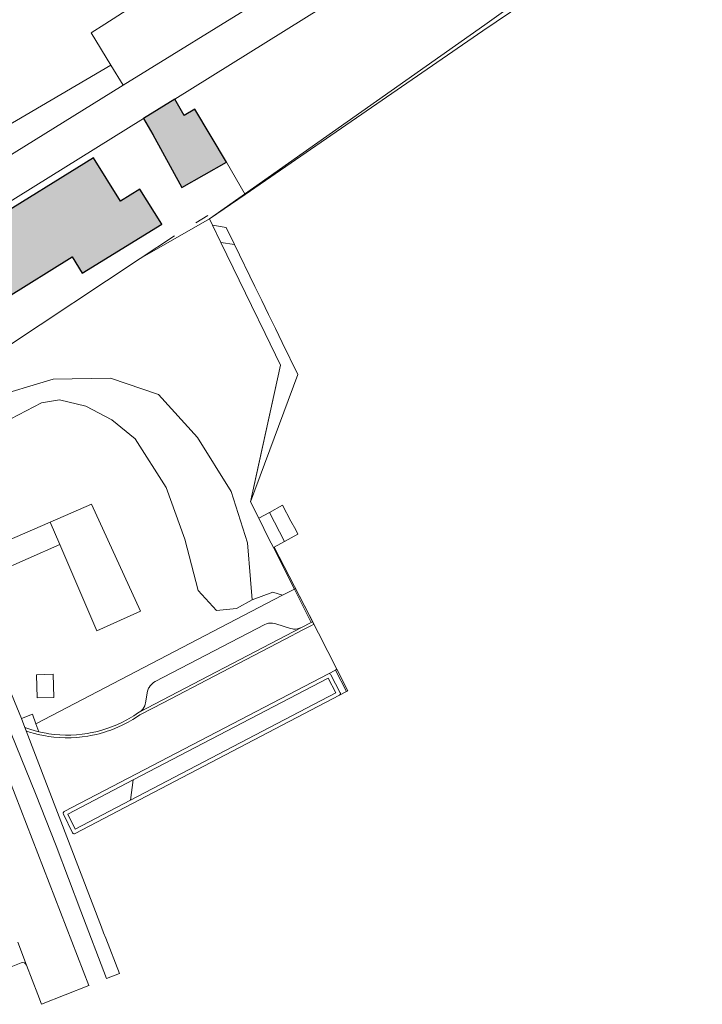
# Model space of a CAD drawing. Header units: metres. Extents: x 195286 to 196278, y 327273 to 327838.
# Tile 39 of 46: x 196144 to 196232, y 327569 to 327695. Entities that reach past the tile are written whole.
import ezdxf

# ---------------------------------------------------------------- set-up
doc = ezdxf.new("R2010")
doc.units = ezdxf.units.M
for name, color, linetype, lineweight in [('B-WE-GR-BEPLANTING_CULTUUR_BOSPLANTSOEN-GV', 253, 'Continuous', 18), ('B-WE-GR-BEPLANTING_CULTUUR_HEESTERS-GV', 253, 'Continuous', 18), ('B-WE-GR-GROENVOORZIENING-GV', 253, 'Continuous', 18), ('B-WE-GW-TALUD_KRUIN-G', 253, 'Continuous', 13), ('B-WE-IE-TERREINAFSCHEIDING_KUNSTMATIG_HEKWERK-G', 253, 'IE-TERREINAFSCHEIDING-KUNSTMATIG', 18), ('B-WE-OG-BEBOUWING-GV', 250, 'Continuous', 25), ('B-WE-OG-TERREIN_BEGROEID-GV', 253, 'Continuous', 9), ('B-WE-OG-TERREIN_ERF-GV', 253, 'Continuous', 9), ('B-WE-VH-GESLOTENVERHARDING-GV', 253, 'Continuous', 9), ('B-WE-VH-GESLOTENVERHARDING_ASFALT-GV', 253, 'Continuous', 9), ('B-WE-VH-HALFVERHARDING-GV', 253, 'Continuous', 9), ('B-WE-VH-OPENVERHARDING-GV', 253, 'Continuous', 9), ('B-WE-VH-OPENVERHARDING_BETONELEMENT-GV', 253, 'Continuous', 9), ('B-WE-VH-OPENVERHARDING_BETONSTRAATSTEEN-GV', 253, 'Continuous', 9), ('B-WE-VH-OPENVERHARDING_SIERBESTRATING-GV', 253, 'Continuous', 9), ('B-WE-VH-TEGEL-GV', 253, 'Continuous', 9)]:
    doc.layers.add(name, color=color, linetype=linetype, lineweight=lineweight)
doc.layers.add('B-WE-OG-BEBOUWING-V', color=7, linetype='Continuous', lineweight=5, true_color=0xfff3f2)
doc.linetypes.add('IE-TERREINAFSCHEIDING-KUNSTMATIG', pattern='A,4,[82,NLCS.SHX,S=0.75,R=90,X=0,Y=0],4,-2', length=10)

msp = doc.modelspace()

# ---------------------------------------------------------------- hatches: boundary and pattern name
at = {"layer": 'B-WE-OG-BEBOUWING-V'}
for points in [[(196165.5, 327682.675), (196164.32, 327684.804), (196160.307, 327682.31), (196161.477, 327680.236), (196165.228, 327673.448), (196170.957, 327676.709), (196166.863, 327683.501)], [(196132.768, 327656.003), (196134.051, 327653.931), (196151.148, 327664.516), (196152.44, 327662.429), (196162.629, 327668.737), (196159.839, 327673.244), (196157.329, 327671.691), (196153.877, 327677.267), (196140.424, 327668.939), (196139.961, 327669.687), (196128.906, 327662.843), (196125.419, 327660.684), (196121.158, 327658.066), (196125.266, 327651.379), (196129.526, 327653.997)]]:
    msp.add_hatch(color=256, dxfattribs=at).paths.add_polyline_path(points)

# ---------------------------------------------------------------- linework, layer by layer
at = {"layer": 'B-WE-GR-BEPLANTING_CULTUUR_BOSPLANTSOEN-GV'}
msp.add_lwpolyline([(196176.885, 327621.478), (196178.136, 327621.072), (196179.655, 327621.866)], dxfattribs=at)
at = {"layer": 'B-WE-GR-BEPLANTING_CULTUUR_HEESTERS-GV'}
msp.add_lwpolyline([(196174.23, 327620.471), (196174.046, 327623.086), (196173.652, 327627.816), (196171.55, 327634.384), (196167.215, 327641.346), (196162.223, 327646.864), (196156.049, 327648.966), (196148.693, 327648.835), (196140.417, 327646.338), (196135.819, 327643.448), (196132.403, 327643.054), (196130.434, 327644.368), (196129.778, 327646.224), (196129.518, 327646.062), (196127.503, 327649.305), (196127.532, 327649.323)], dxfattribs=at)
at = {"layer": 'B-WE-GR-GROENVOORZIENING-GV'}
for points in [[(196170.889, 327668.303), (196169.142, 327668.585)], [(196175.462, 327658.912), (196174.587, 327660.71), (196171.96, 327666.104)], [(196177.888, 327650.625), (196175.056, 327637.783), (196174.013, 327633.052)], [(196181.815, 327617.582), (196181.987, 327617.673), (196181.581, 327618.464), (196179.798, 327621.941), (196179.655, 327621.866)], [(196184.977, 327608.55), (196184, 327610.415), (196158.966, 327597.352), (196158.635, 327594.766)], [(196152.399, 327603.224), (196153.105, 327603.324), (196153.456, 327603.387), (196154.153, 327603.533), (196154.5, 327603.619), (196155.185, 327603.813), (196155.862, 327604.037), (196156.196, 327604.161), (196156.857, 327604.431), (196157.504, 327604.73), (196158.137, 327605.057), (196158.755, 327605.413), (196159.058, 327605.601), (196159.651, 327605.998), (196159.756, 327606.056), (196159.948, 327606.2), (196160.121, 327606.366), (196160.199, 327606.457), (196160.336, 327606.654), (196160.446, 327606.868), (196160.526, 327607.094), (196160.565, 327607.259), (196160.805, 327608.768), (196160.842, 327608.888)], [(196158.966, 327597.352), (196150.563, 327592.967), (196151.5, 327591.033), (196158.635, 327594.766)]]:
    msp.add_lwpolyline(points, dxfattribs=at)
at = {"layer": 'B-WE-GW-TALUD_KRUIN-G'}
for points in [[(196171.96, 327666.104), (196170.889, 327668.303)], [(196174.013, 327633.052), (196180.084, 327649.42), (196178.089, 327653.518), (196177.213, 327655.316), (196176.338, 327657.113), (196175.462, 327658.912)]]:
    msp.add_lwpolyline(points, dxfattribs=at)
at = {"layer": 'B-WE-IE-TERREINAFSCHEIDING_KUNSTMATIG_HEKWERK-G'}
for points in [[(196155.311, 327694.421), (196189.504, 327716.358)], [(196204.087, 327694.347), (196207.375, 327696.668)], [(196169.142, 327668.585), (196168.746, 327669.398), (196204.087, 327694.347)], [(196124.2, 327670.444), (196156.095, 327689.144)], [(196168.53, 327669.833), (196166.998, 327668.899)], [(196170.213, 327666.386), (196169.142, 327668.585)], [(196164.256, 327667.226), (196159.852, 327664.311)], [(196174.161, 327658.279), (196170.213, 327666.386)], [(196171.96, 327666.104), (196170.213, 327666.386)], [(196159.852, 327664.311), (196142.687, 327652.949), (196132.788, 327648.093)], [(196175.912, 327654.682), (196174.161, 327658.279)], [(196174.013, 327633.052), (196177.888, 327650.625), (196175.912, 327654.682)], [(196175.073, 327630.951), (196174.013, 327633.052)], [(196176.445, 327631.716), (196178.112, 327632.646), (196179.209, 327630.589)], [(196175.073, 327630.951), (196176.445, 327631.716)], [(196176.391, 327628.338), (196175.073, 327630.951)], [(196179.209, 327630.589), (196179.834, 327629.485)], [(196180.114, 327628.931), (196178.395, 327627.984)], [(196176.966, 327627.196), (196176.391, 327628.338)], [(196178.395, 327627.984), (196177.073, 327627.255)], [(196177.073, 327627.255), (196176.966, 327627.196)], [(196177.388, 327626.361), (196176.966, 327627.196)], [(196177.073, 327627.255), (196181.581, 327618.464)], [(196179.655, 327621.866), (196177.388, 327626.361)], [(196181.815, 327617.582), (196179.655, 327621.866)], [(196181.581, 327618.464), (196185.115, 327611.573)], [(196186.353, 327608.704), (196184.929, 327611.471)], [(196185.115, 327611.573), (196186.536, 327608.802)]]:
    msp.add_lwpolyline(points, dxfattribs=at)
at = {"layer": 'B-WE-OG-BEBOUWING-GV'}
for points in [[(196165.5, 327682.675), (196164.32, 327684.804), (196160.307, 327682.31), (196161.477, 327680.236), (196165.228, 327673.448), (196170.957, 327676.709), (196166.863, 327683.501)], [(196132.768, 327656.003), (196134.051, 327653.931), (196151.148, 327664.516), (196152.44, 327662.429), (196162.629, 327668.737), (196159.839, 327673.244), (196157.329, 327671.691), (196153.877, 327677.267), (196140.424, 327668.939), (196139.961, 327669.687), (196128.906, 327662.843), (196125.419, 327660.684), (196121.158, 327658.066), (196125.266, 327651.379), (196129.526, 327653.997)]]:
    msp.add_lwpolyline(points, close=True, dxfattribs=at)
at = {"layer": 'B-WE-OG-TERREIN_BEGROEID-GV'}
msp.add_lwpolyline([(196173.326, 327672.548), (196203.859, 327693.548), (196232.011, 327712.618), (196226.359, 327721.079), (196224.228, 327719.72), (196217.924, 327716.234), (196213.638, 327715.57), (196164.32, 327684.804), (196165.5, 327682.675), (196166.863, 327683.501), (196170.957, 327676.709)], close=True, dxfattribs=at)
for points in [[(196124.2, 327670.444), (196126.259, 327667.118), (196157.691, 327686.564), (196156.095, 327689.144)], [(196176.885, 327621.478), (196174.23, 327620.471), (196172.216, 327619.372), (196169.652, 327619.098), (196167.318, 327621.677), (196165.61, 327628.258), (196163.2, 327634.89), (196159.238, 327641.15), (196156.225, 327643.591), (196152.897, 327645.342), (196149.515, 327646.154), (196147.185, 327645.8), (196143.251, 327643.723), (196141.276, 327641.839), (196138.721, 327637.027), (196138.407, 327634.002), (196137.968, 327631.881), (196136.186, 327630.67), (196133.944, 327629.347)], [(196146.492, 327604.539), (196178.136, 327621.072)], [(196146.642, 327607.896), (196146.555, 327610.865)]]:
    msp.add_lwpolyline(points, dxfattribs=at)
msp.add_lwpolyline([(196145.277, 327573.561, 0.4131266), (196144.606, 327573.863)], format="xyb", dxfattribs=at)
at = {"layer": 'B-WE-OG-TERREIN_ERF-GV'}
for points in [[(196170.957, 327676.709), (196165.228, 327673.448), (196161.477, 327680.236), (196160.307, 327682.31), (196139.961, 327669.687), (196140.424, 327668.939), (196153.877, 327677.267), (196157.329, 327671.691), (196159.839, 327673.244), (196162.629, 327668.737), (196152.44, 327662.429), (196151.148, 327664.516), (196134.051, 327653.931), (196132.768, 327656.003), (196129.526, 327653.997), (196125.266, 327651.379), (196127.411, 327649.491), (196127.532, 327649.323), (196130.773, 327651.337), (196132.788, 327648.093)], [(196159.852, 327664.311), (196168.746, 327669.398), (196173.326, 327672.548)]]:
    msp.add_lwpolyline(points, dxfattribs=at)
at = {"layer": 'B-WE-VH-GESLOTENVERHARDING-GV'}
for points in [[(196180.114, 327628.931), (196179.834, 327629.485)], [(196184.03, 327610.993), (196150.116, 327593.298), (196150.058, 327593.256), (196150.006, 327593.184), (196149.991, 327593.141), (196149.984, 327593.054), (196150.007, 327592.967), (196151.187, 327590.544), (196151.25, 327590.483), (196151.332, 327590.448), (196151.422, 327590.444), (196151.504, 327590.47), (196185.461, 327608.238), (196185.521, 327608.304)], [(196184.977, 327608.55), (196158.635, 327594.766)]]:
    msp.add_lwpolyline(points, dxfattribs=at)
at = {"layer": 'B-WE-VH-GESLOTENVERHARDING_ASFALT-GV'}
for points in [[(196160.307, 327682.31), (196164.32, 327684.804)], [(196145.277, 327573.561), (196146.727, 327569.784), (196147.207, 327568.535), (196153.26, 327570.932), (196138.676, 327608.641)], [(196155.53, 327571.831), (196152.258, 327580.479), (196149.079, 327588.891), (196146.421, 327595.595), (196140.767, 327609.443)], [(196153.26, 327570.932), (196153.262, 327570.928)]]:
    msp.add_lwpolyline(points, dxfattribs=at)
at = {"layer": 'B-WE-VH-HALFVERHARDING-GV'}
msp.add_lwpolyline([(196178.395, 327627.984), (196176.445, 327631.716)], dxfattribs=at)
at = {"layer": 'B-WE-VH-OPENVERHARDING-GV'}
for points in [[(196145.076, 327604.075), (196145.232, 327603.669), (196145.669, 327603.506), (196146.299, 327603.321), (196146.757, 327603.208), (196147.007, 327603.147), (196147.72, 327603.006), (196148.083, 327602.947), (196148.804, 327602.854), (196149.53, 327602.794), (196150.258, 327602.765), (196150.987, 327602.769), (196151.715, 327602.806), (196152.44, 327602.876), (196153.161, 327602.978), (196153.523, 327603.043), (196154.231, 327603.192), (196154.59, 327603.281), (196155.288, 327603.478), (196155.643, 327603.596), (196155.978, 327603.707), (196156.323, 327603.835), (196156.997, 327604.11), (196157.658, 327604.416), (196158.305, 327604.75), (196158.935, 327605.113), (196159.248, 327605.307), (196159.833, 327605.699), (196159.922, 327605.748), (196162.822, 327607.263), (196169.349, 327610.673), (196178.467, 327615.438), (196180.745, 327616.628), (196181.837, 327617.199), (196182.147, 327617.361), (196181.987, 327617.673)], [(196159.756, 327606.056), (196180.583, 327616.938), (196180.431, 327616.871), (196180.184, 327616.791), (196180.057, 327616.763), (196179.8, 327616.73), (196179.539, 327616.728), (196179.41, 327616.739), (196179.155, 327616.785), (196177.267, 327617.397), (196177.073, 327617.452), (196176.829, 327617.491), (196176.581, 327617.5), (196176.334, 327617.476), (196176.093, 327617.421), (196175.861, 327617.334), (196161.794, 327609.981), (196161.595, 327609.863), (196161.397, 327609.71), (196161.306, 327609.625), (196161.14, 327609.436), (196161, 327609.228), (196160.94, 327609.118), (196160.842, 327608.888)], [(196181.815, 327617.582), (196180.583, 327616.938)], [(196184.929, 327611.471), (196184.03, 327610.993), (196184.12, 327611.002), (196184.206, 327610.981), (196184.28, 327610.931), (196184.328, 327610.869), (196185.535, 327608.559), (196185.563, 327608.475), (196185.558, 327608.386), (196185.521, 327608.304)], [(196185.115, 327611.573), (196184.929, 327611.471)], [(196185.461, 327608.238), (196186.353, 327608.704)], [(196186.353, 327608.704), (196186.536, 327608.802)], [(196152.399, 327603.224), (196151.689, 327603.155), (196150.977, 327603.119), (196150.264, 327603.115), (196149.551, 327603.143), (196148.841, 327603.202), (196148.134, 327603.293), (196147.782, 327603.351), (196147.082, 327603.489), (196146.84, 327603.548)]]:
    msp.add_lwpolyline(points, dxfattribs=at)
msp.add_lwpolyline([(196146.84, 327603.548), (196146.492, 327604.539), (196146.044, 327605.814), (196144.616, 327605.26), (196145.076, 327604.075), (196145.706, 327603.86), (196146.39, 327603.659)], close=True, dxfattribs=at)
at = {"layer": 'B-WE-VH-OPENVERHARDING_BETONELEMENT-GV'}
msp.add_lwpolyline([(196146.642, 327607.896), (196148.79, 327607.959), (196148.703, 327610.928), (196146.555, 327610.865)], dxfattribs=at)
at = {"layer": 'B-WE-VH-OPENVERHARDING_BETONSTRAATSTEEN-GV'}
for points in [[(196157.691, 327686.564), (196194.029, 327709.044), (196195.048, 327709.674), (196190.394, 327716.929)], [(196155.311, 327694.421), (196153.564, 327693.3), (196156.095, 327689.144)], [(196145.277, 327573.561), (196144.171, 327576.517)], [(196142.87, 327573.198), (196144.606, 327573.863)]]:
    msp.add_lwpolyline(points, dxfattribs=at)
at = {"layer": 'B-WE-VH-OPENVERHARDING_SIERBESTRATING-GV'}
msp.add_lwpolyline([(196149.549, 327627.598), (196154.32, 327616.491), (196159.914, 327619.008), (196153.625, 327632.774), (196148.304, 327630.461)], dxfattribs=at)
at = {"layer": 'B-WE-VH-TEGEL-GV'}
msp.add_lwpolyline([(196135.958, 327625.093), (196137.303, 327622.178), (196149.549, 327627.598), (196148.304, 327630.461)], close=True, dxfattribs=at)
for points in [[(196144.616, 327605.26), (196140.814, 327614.41), (196138.206, 327620.221), (196137.303, 327622.178)], [(196155.53, 327571.831), (196157.203, 327572.493), (196155.47, 327577.024), (196155.176, 327577.723), (196154.897, 327578.45), (196145.232, 327603.669)]]:
    msp.add_lwpolyline(points, dxfattribs=at)

doc.saveas('drawing.dxf')
